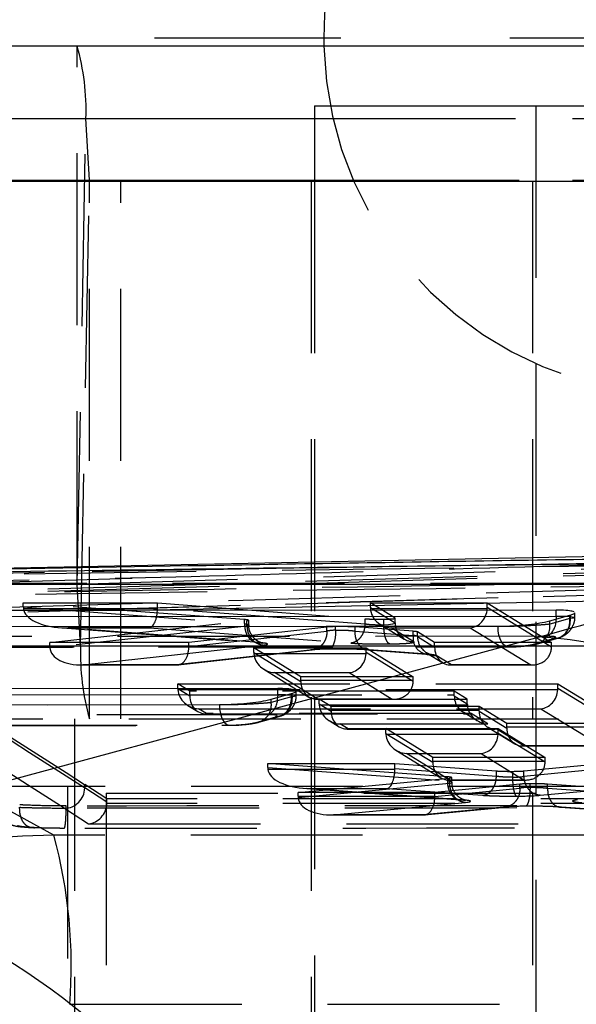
# Model space of a CAD drawing. Extents: x 144 to 818, y 5 to 576.
# Tile 10 of 49: x 266.55 to 274.78, y 73.45 to 87.98. Entities that reach past the tile are written whole.
import ezdxf

# ---------------------------------------------------------------- set-up
doc = ezdxf.new("R2010")
doc.units = 0
doc.header["$LTSCALE"] = 2
doc.linetypes.add('HIDDEN', pattern=[1.905, 1.27, -0.635])
doc.layers.get('0').update_dxf_attribs({"linetype": 'CONTINUOUS'})

# ---------------------------------------------------------------- blocks, each defined once
blk = doc.blocks.new('SW_CENTERMARKSYMBOL_9')
at = {"color": 0, "linetype": 'CONTINUOUS'}
for p, q in [((-5, 0), (-7.75, 0)), ((0, 0), (-2.5, 0))]:
    blk.add_line(p, q, dxfattribs=at)

msp = doc.modelspace()

# ---------------------------------------------------------------- linework, layer by layer
at = {"color": 7, "linetype": 'CONTINUOUS'}
for p, q in [((271.0462, 87.712), (271.0474, 87.5995)), ((265.0025, 87.5995), (290.3888, 87.5995)), ((270.9098, 86.712), (270.9098, 85.5995)), ((270.9098, 86.712), (283.6098, 86.712)), ((264.3564, 85.5995), (289.7427, 85.5995)), ((278.4539, 80.1235), (259.1675, 79.74)), ((275.9958, 79.4164), (268.2877, 79.2631)), ((274.4815, 79.2658), (268.2877, 79.2631)), ((274.4815, 79.1771), (274.4815, 79.2658)), ((257.793, 79.17), (274.4815, 79.1771)), ((274.3858, 79.1071), (274.6836, 79.1908)), ((274.6836, 79.1908), (274.6907, 79.1929)), ((257.0215, 79.0218), (273.6206, 79.029)), ((261.9119, 75.539), (274.2344, 78.8706)), ((270.3646, 78.1081), (254.9156, 78.1015)), ((270.3646, 78.0195), (270.3646, 78.1081)), ((254.9156, 78.0129), (270.3646, 78.0195)), ((270.2684, 77.9495), (270.5665, 78.0332)), ((270.3646, 78.0195), (270.363, 77.976)), ((270.5665, 78.0332), (270.5767, 78.0362)), ((254.1446, 77.8648), (269.5035, 77.8714))]:
    msp.add_line(p, q, dxfattribs=at)
at = {"color": 7, "linetype": 'HIDDEN'}
for p, q in [((267.399, 79.662), (267.399, 87.5995)), ((274.178, 86.712), (274.178, 33.712)), ((267.4006, 79.6486), (267.531, 86.5227)), ((267.531, 86.5227), (292.9173, 86.5227)), ((267.5827, 85.6129), (267.531, 86.5227)), ((270.9098, 86.5227), (283.6098, 86.5227)), ((267.4524, 78.7388), (267.5827, 85.6129)), ((267.5827, 85.6129), (292.969, 85.6129)), ((267.5844, 77.662), (267.5844, 85.5995)), ((268.045, 77.662), (268.045, 85.5995)), ((270.8598, 85.5995), (270.8598, 77.662)), ((270.9098, 85.6129), (283.6098, 85.6129)), ((270.9098, 85.5995), (270.9098, 34.8245)), ((274.128, 85.5995), (274.128, 77.662)), ((260.5682, 79.7135), (267.624, 79.839)), ((263.1592, 79.4655), (277.1629, 79.8833)), ((263.1592, 79.4328), (277.1629, 79.8506)), ((260.3446, 79.5887), (269.088, 79.7626)), ((261.869, 79.5472), (269.088, 79.7626)), ((277.4301, 79.5637), (262.8404, 79.1284)), ((262.8625, 79.1283), (277.4391, 79.5632)), ((265.0008, 79.6486), (290.3871, 79.6486)), ((265.0025, 79.662), (290.3888, 79.662)), ((267.4524, 78.7388), (267.4006, 79.6486)), ((267.4006, 79.6486), (290.3871, 79.6486)), ((267.0585, 75.9419), (260.7071, 79.4175)), ((266.6058, 79.3133), (266.6058, 79.3728)), ((269.8754, 79.1264), (266.6058, 79.3728)), ((266.6058, 79.3728), (268.5899, 79.3728)), ((268.5899, 79.3728), (271.6556, 79.1388)), ((268.5899, 79.2935), (268.5899, 79.3728)), ((271.7345, 79.3729), (273.4624, 79.3729)), ((271.7345, 79.3034), (271.7345, 79.3729)), ((272.1007, 79.1478), (271.7345, 79.3729)), ((273.4624, 79.3034), (273.4624, 79.3729)), ((273.4624, 79.3729), (274.412, 78.7894)), ((266.6058, 79.3133), (269.8754, 79.0669)), ((268.5898, 79.2862), (266.6074, 79.2862)), ((271.6556, 79.0595), (268.5899, 79.2935)), ((271.7345, 79.3034), (272.1007, 79.0783)), ((273.4618, 79.2863), (271.735, 79.2863)), ((274.412, 78.72), (273.4624, 79.3034)), ((274.7545, 79.1598), (274.7545, 79.2276)), ((266.9975, 78.7893), (269.9094, 79.1089)), ((269.8754, 79.0669), (269.8754, 79.1264)), ((269.9094, 79.1089), (269.9352, 79.1137)), ((269.9094, 79.0301), (269.9094, 79.1089)), ((269.9375, 79.0446), (269.9375, 79.1158)), ((271.6556, 79.0595), (271.6556, 79.1388)), ((271.9316, 79.0466), (271.9316, 79.1327)), ((272.1007, 79.0783), (272.1007, 79.1478)), ((272.102, 79.0752), (272.102, 79.1463)), ((274.6836, 79.1427), (274.3858, 79.059)), ((274.3858, 79.059), (274.3858, 79.1071)), ((274.6836, 79.1427), (274.6836, 79.1908)), ((274.6907, 79.1441), (274.6836, 79.1421)), ((274.6907, 79.1441), (274.6907, 79.1929)), ((274.6908, 79.1435), (274.6907, 79.1441)), ((273.6206, 79.0233), (257.0215, 79.0161)), ((269.9094, 79.0299), (266.9982, 78.7105)), ((267.1216, 79.0095), (270.0657, 78.7876)), ((267.1738, 79.0067), (268.4717, 79.0068)), ((270.0851, 78.7873), (267.1738, 79.0067)), ((268.4717, 79.0068), (271.4433, 78.7799)), ((271.0917, 79.0165), (269.0508, 78.7894)), ((269.0508, 78.7292), (271.0918, 78.9564)), ((269.8754, 79.0669), (269.8754, 79.0667)), ((269.9094, 79.0301), (269.9094, 79.0299)), ((271.0917, 78.9564), (271.0917, 79.0165)), ((271.0918, 78.9564), (271.0917, 78.9564)), ((271.2193, 78.9698), (271.2193, 79.0229)), ((271.508, 78.9579), (271.508, 79.0172)), ((272.3688, 78.9534), (271.508, 79.0172)), ((271.508, 78.9579), (271.508, 78.9578)), ((271.508, 78.9578), (272.3688, 78.894)), ((271.6556, 79.0593), (271.6556, 79.0595)), ((271.8798, 79.0566), (272.2327, 78.8398)), ((271.9316, 79.0466), (271.9316, 79.0465)), ((272.3776, 78.7989), (272.0392, 79.0068)), ((272.0392, 79.0068), (273.2099, 79.0068)), ((272.3688, 78.894), (272.3688, 78.9534)), ((272.4319, 78.8748), (272.4319, 78.9443)), ((272.684, 78.7894), (272.4319, 78.9443)), ((273.2099, 79.0068), (274.1038, 78.4576)), ((273.6206, 79.0233), (273.6206, 79.029)), ((274.3499, 78.88), (257.6614, 78.8728)), ((272.4319, 78.8748), (272.684, 78.72)), ((274.1455, 78.7618), (274.4421, 78.8452)), ((274.2058, 78.7702), (274.5026, 78.8537)), ((274.4421, 78.8452), (274.447, 78.8466)), ((257.1742, 78.7161), (273.7733, 78.7233)), ((257.1951, 78.719), (273.7942, 78.7261)), ((264.9491, 78.7388), (290.3354, 78.7388)), ((269.0508, 78.7894), (266.9975, 78.7893)), ((266.9975, 78.737), (266.9975, 78.7893)), ((266.9975, 78.737), (269.0508, 78.737)), ((267.4524, 78.7388), (290.3354, 78.7388)), ((267.4858, 78.4575), (270.1564, 78.7506)), ((270.8417, 78.677), (268.8702, 78.4575)), ((268.8938, 78.4577), (270.8743, 78.6782)), ((269.0508, 78.737), (269.0508, 78.7894)), ((270.0137, 78.7099), (271.6717, 78.7099)), ((270.0137, 78.6404), (270.0137, 78.7099)), ((270.7079, 78.2833), (270.0137, 78.7099)), ((271.6717, 78.7099), (272.366, 78.2833)), ((271.6717, 78.6404), (271.6717, 78.7099)), ((271.6955, 78.6786), (272.5568, 78.6148)), ((272.5758, 78.6145), (271.7144, 78.6784)), ((272.684, 78.737), (272.684, 78.7894)), ((274.412, 78.7894), (272.684, 78.7894)), ((272.684, 78.737), (274.412, 78.7371)), ((273.7942, 78.7261), (273.7733, 78.7233)), ((274.1977, 78.7681), (274.2058, 78.7702)), ((274.412, 78.7371), (274.412, 78.7894)), ((270.0137, 78.6404), (270.7078, 78.2139)), ((271.6712, 78.6233), (270.0142, 78.6233)), ((272.3659, 78.2139), (271.6717, 78.6404)), ((272.564, 78.6362), (272.8027, 78.4896)), ((272.933, 78.4576), (272.7089, 78.5953)), ((267.4559, 78.457), (268.8812, 78.457)), ((268.8702, 78.4575), (267.4858, 78.4575)), ((270.1591, 78.3936), (270.8265, 77.9835)), ((272.9177, 78.457), (274.1226, 78.4571)), ((274.1038, 78.4576), (272.933, 78.4576)), ((270.9569, 77.9515), (270.3185, 78.3438)), ((270.3185, 78.3438), (271.4193, 78.3438)), ((270.7079, 78.231), (270.7079, 78.2833)), ((272.366, 78.2833), (270.7079, 78.2833)), ((270.7079, 78.231), (272.366, 78.231)), ((271.4193, 78.3438), (272.0578, 77.9515)), ((272.366, 78.231), (272.366, 78.2833)), ((268.8909, 78.1769), (274.5051, 78.1769)), ((268.8909, 78.1074), (268.8909, 78.1769)), ((269.0657, 78.0696), (268.8909, 78.1769)), ((268.8909, 78.1074), (269.0657, 78.0002)), ((274.5045, 78.0903), (268.8914, 78.0903)), ((269.0657, 78.0173), (269.0657, 78.0696)), ((272.9746, 78.0696), (269.0657, 78.0696)), ((270.6375, 78.0021), (270.6375, 78.0699)), ((272.9746, 78.0173), (272.9746, 78.0696)), ((273.167, 77.9516), (272.9746, 78.0696)), ((274.5051, 78.1769), (275.4564, 77.5934)), ((274.5051, 78.1074), (274.5051, 78.1769)), ((275.4564, 77.524), (274.5051, 78.1074)), ((269.0657, 78.0173), (272.9746, 78.0173)), ((270.5665, 77.9852), (270.2684, 77.9014)), ((270.2684, 77.9014), (270.2684, 77.9495)), ((270.5665, 77.9852), (270.5665, 78.0332)), ((270.5767, 77.9872), (270.5665, 77.9842)), ((270.5767, 77.9872), (270.5767, 78.0362)), ((270.5767, 77.9864), (270.5767, 77.9872)), ((270.9416, 77.951), (272.0765, 77.951)), ((272.0578, 77.9515), (270.9569, 77.9515)), ((270.9794, 77.9516), (273.167, 77.9516)), ((270.9794, 77.8822), (270.9794, 77.9516)), ((271.1558, 77.8435), (270.9794, 77.9516)), ((272.9746, 78.0002), (273.167, 77.8822)), ((273.167, 77.8822), (273.167, 77.9516)), ((269.5035, 77.8658), (254.1446, 77.8592)), ((269.0365, 77.8605), (269.1845, 77.7697)), ((269.1957, 77.8108), (274.2527, 77.8108)), ((269.3147, 77.7378), (269.1957, 77.8108)), ((269.5035, 77.8658), (269.5035, 77.8714)), ((270.9794, 77.8822), (271.1557, 77.7741)), ((273.1675, 77.865), (270.98, 77.865)), ((271.1558, 77.7912), (271.1558, 77.8435)), ((273.3433, 77.8435), (271.1558, 77.8435)), ((271.1558, 77.7912), (273.3433, 77.7912)), ((273.3433, 77.7912), (273.3433, 77.8435)), ((273.7511, 77.5934), (273.3433, 77.8435)), ((273.3433, 77.7741), (273.7511, 77.524)), ((274.2527, 77.8108), (275.1482, 77.2616)), ((270.233, 77.7223), (254.7851, 77.7157)), ((264.3564, 77.662), (285.3473, 77.662)), ((267.3598, 77.662), (267.3598, 72.912)), ((269.2994, 77.7373), (273.2083, 77.7373)), ((273.2236, 77.7378), (269.3147, 77.7378)), ((270.0282, 77.6042), (270.3245, 77.6875)), ((270.0884, 77.6126), (270.3851, 77.696)), ((270.3245, 77.6875), (270.3317, 77.6896)), ((270.8598, 77.662), (270.8598, 72.912)), ((271.1251, 77.6352), (271.2745, 77.5436)), ((273.0934, 77.7697), (273.3127, 77.6352)), ((273.4718, 77.5856), (273.2236, 77.7378)), ((254.2973, 77.5592), (269.6562, 77.5658)), ((254.3182, 77.562), (269.6771, 77.5686)), ((271.2843, 77.5856), (273.4718, 77.5856)), ((271.4047, 77.5117), (271.2843, 77.5856)), ((271.3894, 77.5112), (273.577, 77.5112)), ((273.5923, 77.5117), (271.4047, 77.5117)), ((271.9638, 77.5163), (273.6218, 77.5163)), ((271.9638, 77.4468), (271.9638, 77.5163)), ((272.658, 77.0897), (271.9638, 77.5163)), ((273.4621, 77.5436), (273.8699, 77.2935)), ((274.0001, 77.2616), (273.5923, 77.5117)), ((273.6218, 77.5163), (274.316, 77.0898)), ((273.6218, 77.4468), (273.6218, 77.5163)), ((273.7511, 77.5411), (273.7511, 77.5934)), ((275.4564, 77.5934), (273.7511, 77.5934)), ((273.7511, 77.5411), (275.4564, 77.5411)), ((271.9638, 77.4468), (272.6579, 77.0203)), ((273.6213, 77.4297), (271.9643, 77.4297)), ((274.316, 77.0203), (273.6218, 77.4468)), ((272.1092, 77.2), (272.7766, 76.7899)), ((273.9848, 77.2611), (275.1669, 77.2611)), ((275.1482, 77.2616), (274.0001, 77.2616)), ((272.907, 76.7579), (272.2686, 77.1502)), ((272.2686, 77.1502), (273.3694, 77.1502)), ((274.316, 77.0898), (272.658, 77.0897)), ((272.658, 77.0374), (272.658, 77.0897)), ((273.3694, 77.1502), (274.0079, 76.7579)), ((274.316, 77.0374), (274.316, 77.0898)), ((270.2174, 76.9414), (270.2174, 77.0008)), ((272.8726, 76.8056), (270.2174, 77.0008)), ((270.2174, 77.0008), (272.0971, 77.0008)), ((270.2174, 76.9414), (272.8726, 76.7463)), ((272.097, 76.9142), (270.219, 76.9142)), ((272.0971, 77.0008), (273.598, 76.8919)), ((272.0971, 76.921), (272.0971, 77.0008)), ((273.598, 76.8122), (272.0971, 76.921)), ((272.658, 77.0374), (274.316, 77.0374)), ((274.0036, 76.892), (275.1494, 77.0008)), ((275.1494, 76.9211), (274.0036, 76.8123)), ((270.666, 76.5742), (272.9018, 76.7871)), ((272.8726, 76.7463), (272.8726, 76.8056)), ((272.8917, 76.7574), (274.0266, 76.7574)), ((272.9018, 76.7074), (272.9018, 76.7871)), ((274.0079, 76.7579), (272.907, 76.7579)), ((272.9379, 76.7237), (272.9379, 76.7948)), ((273.598, 76.8122), (273.598, 76.8919)), ((273.598, 76.8119), (273.598, 76.8122)), ((273.8392, 76.7994), (273.8392, 76.8859)), ((273.8392, 76.7994), (273.8392, 76.7994)), ((274.0036, 76.8123), (274.0036, 76.892)), ((274.0036, 76.8123), (274.0036, 76.8121)), ((275.4337, 76.662), (264.2598, 76.662)), ((267.2598, 76.662), (267.2598, 72.912)), ((267.5124, 76.6402), (267.5124, 76.6895)), ((267.8419, 76.4791), (267.5124, 76.6895)), ((267.8419, 76.4297), (267.5124, 76.6402)), ((272.9019, 76.7074), (270.6668, 76.4946)), ((270.7422, 76.6374), (273.06, 76.467)), ((273.0788, 76.4668), (270.7945, 76.6347)), ((270.7945, 76.6347), (271.9838, 76.6347)), ((271.9838, 76.6347), (273.3923, 76.5326)), ((273.9434, 76.6967), (272.6867, 76.5742)), ((272.6868, 76.5149), (273.9434, 76.6373)), ((272.8726, 76.7463), (272.8726, 76.7462)), ((272.9018, 76.7074), (272.9019, 76.7074)), ((273.9434, 76.6374), (273.9434, 76.6967)), ((273.9434, 76.6373), (273.9434, 76.6374)), ((274.0937, 76.6503), (274.0937, 76.7028)), ((274.0937, 76.6502), (274.0937, 76.6503)), ((274.2411, 76.5327), (275.3152, 76.6347)), ((274.3524, 76.6377), (274.3524, 76.6967)), ((276.0187, 76.5743), (274.3524, 76.6967)), ((274.3524, 76.6377), (274.3524, 76.6374)), ((274.3524, 76.6374), (276.0186, 76.5149)), ((267.828, 76.562), (293.228, 76.562)), ((267.828, 76.562), (267.828, 72.562)), ((280.6025, 76.4819), (267.8419, 76.4791)), ((267.8419, 76.4297), (267.8419, 76.4791)), ((270.666, 76.5219), (270.666, 76.5742)), ((272.6867, 76.5742), (270.666, 76.5742)), ((270.666, 76.5219), (272.6867, 76.5219)), ((272.6867, 76.5219), (272.6867, 76.5742)), ((274.128, 76.562), (274.128, 72.562)), ((267.212, 76.3407), (267.5704, 76.1118)), ((267.2387, 76.3438), (267.2387, 76.3749)), ((280.603, 76.4141), (267.8413, 76.4113)), ((271.1917, 76.2424), (273.1403, 76.428)), ((273.7008, 76.3579), (272.5157, 76.2424)), ((272.5359, 76.2424), (273.7296, 76.3587)), ((274.5381, 76.3583), (276.1197, 76.242)), ((276.1299, 76.2424), (274.5568, 76.3581)), ((271.1595, 76.2419), (272.526, 76.2419)), ((272.5157, 76.2424), (271.1917, 76.2424)), ((267.5704, 76.1118), (280.9178, 76.1148)), ((283.0502, 75.9419), (267.0585, 75.9419)), ((267.2926, 73.4465), (283.2843, 73.4465))]:
    msp.add_line(p, q, dxfattribs=at)
at = {"color": 8, "linetype": 'CONTINUOUS'}
for p, q in [((264.8705, 86.5227), (270.9098, 86.5227)), ((264.8187, 85.6129), (270.9098, 85.6129)), ((274.4815, 79.1771), (274.4799, 79.1335))]:
    msp.add_line(p, q, dxfattribs=at)
at = {"color": 7, "linetype": 'HIDDEN', "flags": 128}
for points in [[(277.3892, 79.9442), (276.8727, 79.9288), (274.8068, 79.8671), (270.675, 79.7438), (266.272, 79.6125), (261.869, 79.4811)], [(262.02, 79.1817), (269.8548, 79.4154), (277.5403, 79.6447)], [(274.6272, 79.1749), (274.7177, 79.1695), (274.7544, 79.1606), (274.7292, 79.1498), (274.6913, 79.1437), (274.6913, 79.1436), (274.6913, 79.1436)], [(271.2193, 78.9698), (271.218, 78.9132), (271.2124, 78.8589), (271.2026, 78.8092), (271.189, 78.7661), (271.1722, 78.7315), (271.1528, 78.7067), (271.1318, 78.6928), (271.1098, 78.6903)], [(272.099, 79.0752), (272.0948, 79.0675), (272.0608, 79.0579), (272.0027, 79.0506), (271.9316, 79.0466), (271.9316, 79.0466), (271.9316, 79.0466)], [(272.2323, 78.8401), (272.2323, 78.8401), (272.2323, 78.8401), (272.2323, 78.8401), (272.2323, 78.8401), (272.2323, 78.8401), (272.1673, 78.8961), (272.1203, 78.9756), (272.1019, 79.0745), (272.102, 79.0746)], [(273.7733, 78.7233), (273.7617, 78.7242), (273.7297, 78.7358), (273.6997, 78.7605), (273.6731, 78.7971), (273.6509, 78.844), (273.6344, 78.899), (273.6241, 78.9597), (273.6206, 79.0233)], [(274.1455, 78.7618), (274.196, 78.7677), (274.1977, 78.7681)], [(270.51, 78.0173), (270.6015, 78.0117), (270.6374, 78.0028), (270.6097, 77.9919), (270.5774, 77.9866), (270.5773, 77.9866), (270.5773, 77.9866)], [(269.5035, 77.8658), (269.507, 77.8022), (269.5173, 77.7415), (269.5338, 77.6865), (269.556, 77.6396), (269.5826, 77.6029), (269.6126, 77.5783), (269.6446, 77.5666), (269.6771, 77.5686)]]:
    msp.add_lwpolyline(points, dxfattribs=at)
at = {"color": 7, "linetype": 'CONTINUOUS'}
for centre, radius, start, end in [((276.2962, 87.712), 5.25, 358.77214, 180), ((273.4674, 68.8897), 10.0103, 5.42663, 85.60561), ((261.1449, 65.5581), 10.0103, 5.42662, 85.60562)]:
    msp.add_arc(centre, radius, start, end, dxfattribs=at)
at = {"color": 7, "linetype": 'HIDDEN'}
for centre, radius, start, end in [((264.0825, 86.6465), 3.4507, 357.94406, 16.0326), ((276.2962, 87.712), 5.25, 181.22786, 358.77214), ((267.6256, 85.6114), 0.0429, 177.94549, 196.03585), ((267.3578, 79.6502), 0.0429, 357.92358, 16.04398), ((274.1964, 79.1187), 0.2839, 302.73404, 2.98545), ((272.3778, 79.0759), 0.2771, 179.5023, 269.96944), ((274.1154, 79.0271), 0.2723, 289.38341, 6.73626), ((272.605, 78.8525), 0.2398, 170.03995, 263.00261), ((272.709, 78.8724), 0.2771, 179.50164, 269.96896), ((270.9008, 78.615), 3.4507, 177.94408, 196.03278), ((266.5007, 78.0166), 2.565, 359.63427, 0.0161), ((270.0795, 77.9612), 0.2839, 302.73635, 3.00652), ((270.0836, 78.0176), 2.8911, 359.6558, 359.99457), ((270.0111, 77.8637), 0.26, 273.75861, 8.33306), ((268.2647, 77.7914), 2.8911, 359.6558, 359.99457), ((270.4523, 77.7914), 2.8911, 359.6558, 359.99457), ((271.1861, 77.5403), 2.565, 359.63427, 0.0161), ((267.2113, 76.6418), 0.3011, 270.1218, 359.68571), ((259.9338, 74.0148), 7.3807, 355.58404, 15.13486)]:
    msp.add_arc(centre, radius, start, end, dxfattribs=at)
at = {"color": 7, "linetype": 'CONTINUOUS'}
for centre, major_axis, ratio, start_param, end_param in [((243.0358, -0.5966), (532.0959, 11.4651), 0.150305, 1.5041003, 1.53601), ((251.724, 78.8725), (26.1935, 1.8767), 0.1182547, 5.737927, 5.8891865), ((196.1588, -1.5288), (531.343, 11.4505), 0.150518, 1.4313845, 1.4512944)]:
    msp.add_ellipse(centre, major_axis=major_axis, ratio=ratio, start_param=start_param, end_param=end_param, dxfattribs=at)
at = {"color": 7, "linetype": 'HIDDEN'}
for centre, major_axis, ratio, start_param, end_param in [((245.0144, -0.9042), (534.0912, 11.5081), 0.150305, 1.5080493, 1.5398341), ((245.1669, -0.9042), (534.209, 11.5068), 0.1497105, 1.5080537, 1.5398386), ((-148068.8169, 113.0234), (149021.1518, -912.345), 0.0608554, 0.0962795, 0.096584), ((-148068.8169, 112.974), (149021.1518, -912.3431), 0.0608553, 0.0962795, 0.096584), ((266.9483, 79.3033), (0.3416, -0.0299), 0.8164294, 3.2130396, 3.3096546), ((267.1755, 79.2862), (0.569, -0.0214), 0.4906638, 3.2181413, 4.7278511), ((268.4734, 79.2862), (0.0107, 0.28), 0.4152283, 3.2185071, 4.7282169), ((268.2491, 79.3034), (0.3399, -0.0303), 0.82044, 0.0469939, 0.0728967), ((272.0131, 79.3034), (0.0005, 0.2805), 0.9931399, 1.5725328, 1.6336072), ((272.0409, 79.2863), (0.297, -0.084), 0.8994785, 3.4461167, 4.9558265), ((273.2116, 79.2863), (0.0768, 0.2717), 0.8785027, 3.4460808, 4.9557906), ((273.1838, 79.3034), (0.0005, 0.2805), 0.9931399, 4.6529531, 4.7140507), ((-148068.8187, 112.6745), (149020.8518, -912.3432), 0.0608554, 0.0962795, 0.0965853), ((274.4211, 79.1424), (-0.0823, 0.2885), 0.866465, 2.903503, 4.4690814), ((283.7386, 81.762), (9.0547, 2.6219), 0.0308607, 3.1326568, 3.1348236), ((271.3178, 79.008), (0.255, -0.0016), 0.0608554, 1.9678587, 2.6614951), ((271.3178, 78.9385), (0.255, -0.0033), 0.1276612, 1.9691467, 2.6627825), ((272.1804, 78.9443), (0.2528, -0.0015), 0.0608554, 0.0999606, 0.7303285), ((272.1804, 78.8748), (0.2528, -0.0033), 0.1282444, 0.1013272, 0.731632), ((267.1536, 78.737), (0, 0.28), 0.5574502, 1.5708063, 1.6655417), ((267.4875, 78.737), (0.4893, 0.0268), 0.5696499, 3.1406057, 4.6777531), ((268.8719, 78.737), (-0.0155, 0.2798), 0.6370138, 3.045181, 4.6493437), ((269.2046, 78.737), (0, 0.28), 0.549569, 1.570806, 1.5985263), ((271.3161, 78.659), (0.535, -0.0033), 0.0608554, 1.9669422, 2.661473), ((272.9347, 78.7371), (0.0768, 0.2717), 0.8785077, 1.8753049, 3.4460899), ((272.6561, 78.737), (0, 0.28), 0.0995426, 4.6512911, 4.712389), ((274.1056, 78.7371), (0.297, -0.0839), 0.8994655, 4.9557895, 6.5265969), ((274.3841, 78.7371), (0, 0.28), 0.0995467, 4.6513135, 4.712389), ((270.2923, 78.6404), (0.0005, 0.2805), 0.9931402, 1.5724922, 1.633567), ((270.3202, 78.6233), (0.297, -0.0839), 0.8994739, 3.4461028, 4.9558126), ((271.421, 78.6233), (0.0768, 0.2717), 0.8785026, 3.4460798, 4.9557897), ((271.3931, 78.6404), (0.0005, 0.2805), 0.9931402, 4.6529386, 4.7140361), ((272.1787, 78.5953), (0.5328, -0.0033), 0.0608554, 0.0999606, 0.7302954), ((270.9586, 78.231), (0.0768, 0.2717), 0.8785128, 1.8753194, 3.446104), ((270.68, 78.231), (0, 0.28), 0.0995363, 4.6512907, 4.712389), ((272.0595, 78.231), (0.297, -0.0839), 0.8994653, 4.9557885, 6.5265959), ((272.3381, 78.231), (0, 0.28), 0.0995471, 4.6513135, 4.712389), ((269.1695, 78.1074), (0, 0.2805), 0.9931589, 1.5707963, 1.6318829), ((269.1974, 78.0903), (0.2971, -0.0838), 0.899322, 3.4456791, 4.9553889), ((274.2544, 78.0903), (0.0767, 0.2718), 0.8783733, 3.4456791, 4.9553889), ((274.2265, 78.1074), (0, 0.2805), 0.9931589, 4.6513025, 4.712389), ((269.3164, 78.0173), (0.0767, 0.2718), 0.8783733, 1.8748828, 3.4456791), ((270.3035, 77.9847), (-0.0828, 0.2884), 0.8682799, 2.9019198, 4.4664776), ((276.6376, 79.7656), (6.0706, 1.7843), 0.0459253, 3.1280948, 3.1312821), ((273.2253, 78.0173), (0.0767, 0.2718), 0.8783733, 1.8748828, 3.4456791), ((271.258, 77.8822), (0, 0.2805), 0.9931589, 1.5707963, 1.6318829), ((271.286, 77.865), (0.2971, -0.0838), 0.899322, 3.4456791, 4.9553889), ((271.4064, 77.7912), (0.0767, 0.2718), 0.8783733, 1.8748828, 3.4456791), ((273.4456, 77.8822), (0, 0.2805), 0.9931589, 1.5707963, 1.6318829), ((273.4736, 77.865), (0.2971, -0.0838), 0.899322, 3.4456791, 4.9553889), ((273.594, 77.7912), (0.0767, 0.2718), 0.8783733, 1.8748828, 3.4456791), ((274.0018, 77.5411), (0.0767, 0.2718), 0.8783733, 1.8748828, 3.4456791), ((272.2424, 77.4468), (0.0005, 0.2805), 0.99314, 1.5725128, 1.6335875), ((272.2703, 77.4297), (0.297, -0.0839), 0.8994757, 3.4461079, 4.9558177), ((273.3711, 77.4297), (0.0768, 0.2717), 0.8785041, 3.4460845, 4.9557943), ((273.3432, 77.4468), (0.0005, 0.2805), 0.99314, 4.6529582, 4.7140559), ((270.5632, 76.9313), (0.3451, -0.0294), 0.8084891, 3.2102949, 3.307578), ((270.7962, 76.9142), (0.5781, -0.0212), 0.4829621, 3.2174518, 4.7271617), ((271.9855, 76.9142), (0.0101, 0.28), 0.3979148, 3.2170907, 4.7268005), ((271.7493, 76.9313), (0.347, -0.0291), 0.804116, 0.0427271, 0.0672572), ((272.9087, 77.0374), (0.0768, 0.2717), 0.8785146, 1.8753246, 3.446109), ((272.6301, 77.0374), (0, 0.28), 0.099534, 4.6512906, 4.712389), ((274.0096, 77.0374), (0.297, -0.0839), 0.8994669, 4.9557932, 6.5266007), ((274.2882, 77.0374), (0, 0.28), 0.0995451, 4.6513136, 4.712389), ((272.6839, 76.7964), (0.254, -0.0016), 0.0608554, 5.7440828, 7.0167184), ((273.7829, 76.9017), (0.2594, -0.0016), 0.0608554, 4.9316104, 5.7304551), ((273.7829, 76.8322), (0.2594, -0.0033), 0.1265313, 4.9328688, 5.7317135), ((272.6839, 76.7269), (0.254, -0.0033), 0.1279336, 5.7453779, 7.0180678), ((274.1649, 76.6873), (0.258, -0.0016), 0.0608554, 1.8506689, 2.6037427), ((274.1649, 76.6178), (0.258, -0.0033), 0.1268779, 1.8519365, 2.6050094), ((270.8458, 76.5219), (0, 0.28), 0.6423476, 1.5708104, 1.6683995), ((271.1934, 76.5219), (0.5267, 0.025), 0.5294794, 3.1497078, 4.6840015), ((272.5174, 76.5219), (-0.0136, 0.2799), 0.6036771, 3.0511695, 4.6579989), ((272.8625, 76.5219), (0, 0.28), 0.6276566, 1.5708097, 1.5958631), ((272.6822, 76.4474), (0.534, -0.0033), 0.0608554, 5.7441466, 7.0171408), ((273.7811, 76.5527), (0.5394, -0.0033), 0.0608554, 4.9256409, 5.7338385), ((275.2565, 76.4453), (0.5345, -0.0033), 0.0608554, 2.6112829, 3.8807424), ((2698.5252, -1358.1822), (23454.9832, -143.5973), 0.0608554, 1.6744009, 1.675013), ((2698.5252, -1358.2317), (23454.9832, -143.5992), 0.0608562, 1.6744009, 1.675013), ((267.5722, 76.4112), (0.0848, 0.2905), 0.8812872, 3.4547863, 4.9644965), ((267.5435, 76.4296), (0.0097, 0.3004), 0.9928035, 4.6836194, 4.7449497), ((274.1632, 76.3383), (0.538, -0.0033), 0.0608554, 1.844844, 2.605532), ((2698.5233, -1358.5311), (23455.2832, -143.5991), 0.0608554, 1.6744009, 1.6750129), ((267.0488, 65.9325), (0.9247, 9.9671), 0.9937146, 0.0921162, 0.8340041)]:
    msp.add_ellipse(centre, major_axis=major_axis, ratio=ratio, start_param=start_param, end_param=end_param, dxfattribs=at)
at = {"color": 7, "linetype": 'CONTINUOUS'}
for points, knots in [([(260.5682, 79.7677), (263.3926, 79.8209), (267.6291, 79.9008), (273.278, 79.9941), (276.1024, 80.0368), (277.5147, 80.0581)], [0, 0, 0, 0, 0.4999986, 0.7499991, 1, 1, 1, 1]), ([(274.7436, 79.2405), (274.7247, 79.2464), (274.6873, 79.258), (274.5825, 79.2649), (274.5062, 79.2656), (274.4815, 79.2658)], [0, 0, 0, 0, 0.4087979, 0.8083213, 1, 1, 1, 1]), ([(274.6907, 79.1929), (274.7176, 79.2018), (274.7556, 79.2144), (274.7487, 79.2246), (274.7466, 79.2276)], [0, 0, 0, 0, 0.7050913, 1, 1, 1, 1]), ([(273.6206, 79.029), (273.6776, 79.0299), (273.7916, 79.0316), (273.984, 79.0448), (274.1629, 79.0643), (274.302, 79.0862), (274.3608, 79.1009), (274.3858, 79.1071)], [0, 0, 0, 0, 0.2118743, 0.4235836, 0.6374796, 0.8462299, 1, 1, 1, 1]), ([(270.6255, 78.0832), (270.6065, 78.089), (270.5686, 78.1005), (270.4639, 78.1073), (270.3882, 78.1079), (270.3646, 78.1081)], [0, 0, 0, 0, 0.4080806, 0.8150844, 1, 1, 1, 1]), ([(270.5767, 78.0362), (270.6029, 78.0451), (270.6393, 78.0573), (270.632, 78.0671), (270.6299, 78.0699)], [0, 0, 0, 0, 0.7202376, 1, 1, 1, 1]), ([(269.5035, 77.8714), (269.5603, 77.8723), (269.674, 77.874), (269.8654, 77.8872), (270.0446, 77.9065), (270.1845, 77.9285), (270.2436, 77.9433), (270.2684, 77.9495)], [0, 0, 0, 0, 0.21139986, 0.42278957, 0.63442535, 0.84657455, 1, 1, 1, 1])]:
    msp.add_open_spline(points, degree=3, knots=knots, dxfattribs=at)
at = {"color": 8, "linetype": 'CONTINUOUS'}
for points, knots in [([(267.624, 79.839), (268.0965, 79.8478), (268.5695, 79.8565), (271.8187, 79.9097), (274.6014, 79.9512), (277.3836, 79.9927)], [0, 0, 0, 0, 0.1451381, 0.1453134, 1, 1, 1, 1]), ([(274.4815, 79.1771), (274.4815, 79.1771), (274.5351, 79.1771), (274.5936, 79.177), (274.6261, 79.175), (274.6272, 79.1749)], [0, 0, 0, 0, 0.0003025, 0.9662975, 1, 1, 1, 1]), ([(270.3646, 78.0195), (270.3646, 78.0195), (270.4181, 78.0195), (270.4767, 78.0193), (270.5089, 78.0173), (270.51, 78.0173)], [0, 0, 0, 0, 0.0003028, 0.9667089, 1, 1, 1, 1])]:
    msp.add_open_spline(points, degree=3, knots=knots, dxfattribs=at)
at = {"color": 7, "linetype": 'HIDDEN'}
for points, knots in [([(269.088, 79.7626), (270.4715, 79.8034), (273.2385, 79.8852), (276.0056, 79.962), (277.3892, 80.0005)], [0, 0, 0, 0, 0.5, 1, 1, 1, 1]), ([(277.3725, 79.6951), (274.5477, 79.6532), (268.8977, 79.5695), (263.2479, 79.4655), (260.4228, 79.4135)], [0, 0, 0, 0, 0.49996155, 1, 1, 1, 1]), ([(269.934, 79.1158), (269.9343, 79.1169), (269.9352, 79.1197), (269.9103, 79.1234), (269.884, 79.1257), (269.8754, 79.1264)], [0, 0, 0, 0, 0.2890467, 0.765646, 1, 1, 1, 1]), ([(271.6556, 79.1388), (271.6769, 79.1375), (271.7195, 79.1348), (271.8037, 79.1326), (271.8768, 79.1321), (271.9181, 79.1325), (271.9316, 79.1327)], [0, 0, 0, 0, 0.2868166, 0.5736075, 0.8605033, 1, 1, 1, 1]), ([(271.9316, 79.1327), (271.9577, 79.1333), (272.01, 79.1344), (272.067, 79.1381), (272.1013, 79.1427), (272.1009, 79.1462), (272.1007, 79.1478)], [0, 0, 0, 0, 0.2534195, 0.5068292, 0.7603028, 1, 1, 1, 1]), ([(274.447, 78.8466), (274.4542, 78.8469), (274.4731, 78.8475), (274.5205, 78.8562), (274.5857, 78.8868), (274.6485, 78.9544), (274.6884, 79.0432), (274.69, 79.1101), (274.6908, 79.1435)], [0, 0, 0, 0, 0.0526091, 0.1373567, 0.3530272, 0.5686706, 0.7843415, 1, 1, 1, 1]), ([(274.5188, 78.8589), (274.5308, 78.8627), (274.5609, 78.8723), (274.6244, 78.9055), (274.6901, 78.9647), (274.7378, 79.0496), (274.7606, 79.1215), (274.754, 79.1586), (274.7538, 79.16)], [0, 0, 0, 0, 0.1260882, 0.3166192, 0.512743, 0.7404683, 0.9900767, 1, 1, 1, 1]), ([(274.6913, 79.1436), (274.6913, 79.1436), (274.691, 79.1436), (274.6909, 79.1435), (274.6908, 79.1435)], [0, 0, 0, 0, 0.035917, 1, 1, 1, 1]), ([(269.8754, 79.0667), (269.8767, 79.0353), (269.8793, 78.9724), (269.9131, 78.8887), (269.9646, 78.8251), (270.0182, 78.7957), (270.0593, 78.7873), (270.0774, 78.7873), (270.0851, 78.7873)], [0, 0, 0, 0, 0.2099638, 0.4199265, 0.6298878, 0.83985, 0.9314453, 1, 1, 1, 1]), ([(269.8754, 79.0667), (269.8754, 79.0667), (269.877, 79.0665), (269.899, 79.0627), (269.9271, 79.056), (269.9424, 79.0444), (269.9312, 79.0361), (269.9139, 79.0311), (269.9094, 79.0301), (269.9094, 79.0301)], [0, 0, 0, 0, 0.0002341, 0.0279158, 0.3137676, 0.5999825, 0.8886934, 0.9997863, 1, 1, 1, 1]), ([(269.9094, 79.0299), (269.9129, 78.9985), (269.9199, 78.9356), (269.9647, 78.8519), (270.0293, 78.7883), (270.0891, 78.7613), (270.132, 78.7523), (270.1475, 78.7512), (270.1564, 78.7506)], [0, 0, 0, 0, 0.2193551, 0.4387183, 0.6580613, 0.8774399, 0.9305785, 1, 1, 1, 1]), ([(270.1307, 78.7818), (270.1258, 78.7832), (270.115, 78.7862), (270.0747, 78.8032), (270.0178, 78.843), (269.9652, 78.9145), (269.9365, 78.9869), (269.9407, 79.0319), (269.9418, 79.0441)], [0, 0, 0, 0, 0.0937, 0.2048259, 0.41575, 0.6462331, 0.9045857, 1, 1, 1, 1]), ([(271.0918, 78.9564), (271.0913, 78.9377), (271.0902, 78.9003), (271.0761, 78.8465), (271.0534, 78.7971), (271.022, 78.7541), (270.9836, 78.7191), (270.9395, 78.6939), (270.8915, 78.6783), (270.8583, 78.6774), (270.8417, 78.677)], [0, 0, 0, 0, 0.1249945, 0.2499897, 0.3750024, 0.4999885, 0.624998, 0.7499862, 0.8749919, 1, 1, 1, 1]), ([(271.508, 79.0172), (271.4866, 79.0185), (271.4438, 79.0211), (271.3599, 79.0233), (271.2822, 79.0238), (271.2371, 79.0231), (271.2193, 79.0229)], [0, 0, 0, 0, 0.2734743, 0.5469518, 0.8205194, 1, 1, 1, 1]), ([(271.2193, 78.9698), (271.2193, 78.9698), (271.2442, 78.9748), (271.3038, 78.97), (271.3892, 78.97), (271.4617, 78.9641), (271.4929, 78.9599), (271.508, 78.9579), (271.508, 78.9579)], [0, 0, 0, 0, 0.0002045, 0.2737515, 0.547345, 0.8209546, 0.9998379, 1, 1, 1, 1]), ([(271.6556, 79.0593), (271.6522, 79.0279), (271.6455, 78.965), (271.6064, 78.8813), (271.5509, 78.8176), (271.5007, 78.791), (271.4644, 78.7818), (271.4514, 78.7807), (271.4433, 78.7799)], [0, 0, 0, 0, 0.2196488, 0.4393072, 0.6589461, 0.878609, 0.9244603, 1, 1, 1, 1]), ([(271.7144, 78.6784), (271.703, 78.6785), (271.6851, 78.6788), (271.6449, 78.6887), (271.5956, 78.7161), (271.5449, 78.7798), (271.5118, 78.8635), (271.5092, 78.9264), (271.508, 78.9578)], [0, 0, 0, 0, 0.10266346, 0.16067854, 0.37049899, 0.580339, 0.79017157, 1, 1, 1, 1]), ([(271.9316, 79.0465), (271.9316, 79.0465), (271.908, 79.0457), (271.8536, 79.0453), (271.7663, 79.0478), (271.6951, 79.0536), (271.6674, 79.0577), (271.6556, 79.0593), (271.6556, 79.0593)], [0, 0, 0, 0, 0.0001853, 0.2342643, 0.562327, 0.8544343, 0.999831, 1, 1, 1, 1]), ([(272.0214, 78.7671), (272.0179, 78.768), (272.0129, 78.7694), (271.9979, 78.7787), (271.9768, 78.8046), (271.9528, 78.8683), (271.9359, 78.9521), (271.933, 79.015), (271.9316, 79.0465)], [0, 0, 0, 0, 0.0761404, 0.1075391, 0.330653, 0.5537548, 0.776884, 1, 1, 1, 1]), ([(272.1007, 79.0783), (272.1007, 79.0783), (272.1015, 79.0773), (272.1002, 79.0762), (272.099, 79.0752)], [0, 0, 0, 0, 0.0023934, 1, 1, 1, 1]), ([(274.3858, 79.059), (274.3858, 79.059), (274.3415, 79.0535), (274.2801, 79.0481), (274.1085, 79.0361), (273.9256, 79.0287), (273.7553, 79.0241), (273.6597, 79.0233), (273.6207, 79.0233), (273.6206, 79.0233)], [0, 0, 0, 0, 0.0000482, 0.2146123, 0.4246972, 0.645606, 0.8463439, 0.9999316, 1, 1, 1, 1]), ([(272.0214, 78.7671), (272.0737, 78.7682), (272.1811, 78.7705), (272.3023, 78.7781), (272.3708, 78.7872), (272.3833, 78.7945), (272.3785, 78.7982), (272.3776, 78.7989)], [0, 0, 0, 0, 0.2407479, 0.4935732, 0.7464239, 0.9560039, 1, 1, 1, 1]), ([(274.447, 78.8466), (274.453, 78.8486), (274.4706, 78.8545), (274.48, 78.8638), (274.4636, 78.8728), (274.4195, 78.8788), (274.3731, 78.8796), (274.3499, 78.88)], [0, 0, 0, 0, 0.1149239, 0.3334682, 0.5579431, 0.778857, 1, 1, 1, 1]), ([(270.0595, 78.7878), (270.0807, 78.7862), (270.121, 78.7833), (270.1427, 78.7789), (270.1379, 78.78), (270.1379, 78.78)], [0, 0, 0, 0, 0.5249244, 0.9971051, 1, 1, 1, 1]), ([(270.1564, 78.7506), (270.1665, 78.7518), (270.2022, 78.7563), (270.2253, 78.7651), (270.1965, 78.7768), (270.1235, 78.7837), (270.0851, 78.7873)], [0, 0, 0, 0, 0.1134697, 0.4005808, 0.6852951, 1, 1, 1, 1]), ([(271.7144, 78.6784), (271.6861, 78.6802), (271.6146, 78.6849), (271.4666, 78.6899), (271.2836, 78.6925), (271.1677, 78.691), (271.1098, 78.6903)], [0, 0, 0, 0, 0.17987279, 0.4531822, 0.72659223, 1, 1, 1, 1]), ([(271.4433, 78.7799), (271.465, 78.7784), (271.5295, 78.774), (271.6745, 78.7684), (271.8575, 78.7655), (271.973, 78.7666), (272.0214, 78.7671)], [0, 0, 0, 0, 0.1471528, 0.4378244, 0.7644667, 1, 1, 1, 1]), ([(273.7942, 78.7261), (273.8128, 78.7263), (273.8562, 78.7269), (273.935, 78.7313), (274.0197, 78.7393), (274.0957, 78.75), (274.1289, 78.7579), (274.1455, 78.7618)], [0, 0, 0, 0, 0.1530153, 0.3581113, 0.5753713, 0.7875288, 1, 1, 1, 1]), ([(273.796, 78.7243), (273.8145, 78.7244), (273.8697, 78.7246), (273.9798, 78.7325), (274.0869, 78.7452), (274.1635, 78.7589), (274.1896, 78.7663), (274.1976, 78.7685)], [0, 0, 0, 0, 0.13789167, 0.41109902, 0.69776424, 0.9074057, 1, 1, 1, 1]), ([(272.5555, 78.6149), (272.571, 78.6137), (272.6039, 78.6111), (272.6316, 78.6073), (272.6318, 78.6072), (272.6319, 78.6072)], [0, 0, 0, 0, 0.38270923, 0.81526975, 1, 1, 1, 1]), ([(272.6328, 78.6071), (272.6303, 78.6077), (272.6254, 78.6088), (272.6007, 78.6164), (272.5776, 78.6289), (272.5638, 78.6363)], [0, 0, 0, 0, 0.2988098, 0.5846181, 1, 1, 1, 1]), ([(270.5767, 77.9864), (270.5759, 77.953), (270.5742, 77.8862), (270.5339, 77.7973), (270.4707, 77.7298), (270.4048, 77.699), (270.3571, 77.6905), (270.3383, 77.6899), (270.3317, 77.6896)], [0, 0, 0, 0, 0.2158583, 0.4317063, 0.6475618, 0.8634354, 0.9515249, 1, 1, 1, 1]), ([(270.4061, 77.7026), (270.4146, 77.7053), (270.4374, 77.7127), (270.4943, 77.7397), (270.5602, 77.7921), (270.6138, 77.874), (270.6408, 77.9495), (270.635, 77.9935), (270.634, 78.0019)], [0, 0, 0, 0, 0.0955508, 0.2577248, 0.4682031, 0.6914796, 0.9414221, 1, 1, 1, 1]), ([(270.5773, 77.9866), (270.5773, 77.9866), (270.5771, 77.9866), (270.5769, 77.9865), (270.5767, 77.9864)], [0, 0, 0, 0, 0.0479901, 1, 1, 1, 1]), ([(270.2684, 77.9014), (270.2684, 77.9014), (270.2246, 77.8959), (270.1641, 77.8904), (269.9949, 77.879), (269.8124, 77.8711), (269.6411, 77.8666), (269.5428, 77.8658), (269.5035, 77.8658), (269.5035, 77.8658)], [0, 0, 0, 0, 0.00004819, 0.2122381, 0.42375863, 0.63469321, 0.8456995, 0.99993159, 1, 1, 1, 1]), ([(270.3317, 77.6896), (270.3367, 77.6913), (270.3535, 77.6969), (270.3632, 77.706), (270.3464, 77.715), (270.3027, 77.7211), (270.2561, 77.7219), (270.233, 77.7223)], [0, 0, 0, 0, 0.097679, 0.3228883, 0.5493588, 0.7763594, 1, 1, 1, 1]), ([(269.6564, 77.5658), (269.6577, 77.5658), (269.6971, 77.5658), (269.7614, 77.5672), (269.8207, 77.5729), (269.8364, 77.5744)], [0, 0, 0, 0, 0.02369152, 0.74228719, 1, 1, 1, 1]), ([(269.6771, 77.5686), (269.6959, 77.5688), (269.7405, 77.5693), (269.82, 77.5739), (269.9041, 77.5819), (269.9792, 77.5925), (270.0118, 77.6003), (270.0282, 77.6042)], [0, 0, 0, 0, 0.1555687, 0.3677689, 0.5788638, 0.7894136, 1, 1, 1, 1]), ([(269.8364, 77.5744), (269.8643, 77.5767), (269.9365, 77.5826), (270.0127, 77.5943), (270.0733, 77.6083), (270.0856, 77.6118), (270.0867, 77.6121)], [0, 0, 0, 0, 0.28719813, 0.74348893, 0.97907336, 1, 1, 1, 1]), ([(273.3923, 76.5326), (273.3974, 76.533), (273.4099, 76.534), (273.445, 76.5422), (273.4962, 76.5702), (273.5501, 76.6339), (273.5881, 76.7175), (273.5947, 76.7804), (273.598, 76.8119)], [0, 0, 0, 0, 0.0489317, 0.1202346, 0.3401989, 0.5601291, 0.7800703, 1, 1, 1, 1]), ([(273.598, 76.8919), (273.6146, 76.8909), (273.6531, 76.8886), (273.7305, 76.8863), (273.7971, 76.8857), (273.8326, 76.8859), (273.8392, 76.8859)], [0, 0, 0, 0, 0.2522583, 0.5879778, 0.9237082, 1, 1, 1, 1]), ([(273.8392, 76.7994), (273.8391, 76.7994), (273.8087, 76.7984), (273.758, 76.7996), (273.6875, 76.8027), (273.6372, 76.8068), (273.6084, 76.8104), (273.598, 76.8119), (273.598, 76.8119)], [0, 0, 0, 0, 0.0002267, 0.3477838, 0.5723329, 0.8240411, 0.9997685, 1, 1, 1, 1]), ([(273.8951, 76.5199), (273.8931, 76.5208), (273.8901, 76.5221), (273.8807, 76.5311), (273.8673, 76.5574), (273.8523, 76.6211), (273.8417, 76.7049), (273.84, 76.7679), (273.8392, 76.7994)], [0, 0, 0, 0, 0.0684573, 0.1067471, 0.3300889, 0.5534029, 0.7766951, 1, 1, 1, 1]), ([(274.2411, 76.5327), (274.2301, 76.5337), (274.2154, 76.535), (274.1745, 76.5446), (274.1196, 76.5705), (274.0573, 76.6341), (274.0139, 76.7178), (274.007, 76.7807), (274.0036, 76.8121)], [0, 0, 0, 0, 0.0896721, 0.1205676, 0.3404237, 0.5602799, 0.780144, 1, 1, 1, 1]), ([(272.8726, 76.7462), (272.8728, 76.7275), (272.8732, 76.6901), (272.8844, 76.6362), (272.9028, 76.5867), (272.9285, 76.5436), (272.9604, 76.5086), (272.997, 76.4834), (273.037, 76.468), (273.0649, 76.4672), (273.0788, 76.4668)], [0, 0, 0, 0, 0.12499687, 0.24999932, 0.37500567, 0.50000702, 0.62500156, 0.75000192, 0.8749988, 1, 1, 1, 1]), ([(272.9019, 76.7074), (272.9062, 76.6716), (272.9149, 76.6), (272.9703, 76.509), (273.0482, 76.4439), (273.1096, 76.4333), (273.1403, 76.428)], [0, 0, 0, 0, 0.25000147, 0.49999924, 0.75000274, 1, 1, 1, 1]), ([(273.1342, 76.46), (273.1302, 76.461), (273.1218, 76.4632), (273.0876, 76.4761), (273.0344, 76.5084), (272.9785, 76.5708), (272.9413, 76.648), (272.9419, 76.7024), (272.9421, 76.7244)], [0, 0, 0, 0, 0.0903992, 0.1897621, 0.3669086, 0.5864282, 0.8331875, 1, 1, 1, 1]), ([(273.9434, 76.6373), (273.943, 76.6186), (273.9421, 76.5812), (273.9285, 76.5273), (273.9064, 76.4778), (273.876, 76.4347), (273.8387, 76.3998), (273.7958, 76.3746), (273.7492, 76.3591), (273.7169, 76.3583), (273.7008, 76.3579)], [0, 0, 0, 0, 0.1250005, 0.249998, 0.3750075, 0.5000011, 0.6250027, 0.7500112, 0.875007, 1, 1, 1, 1]), ([(274.0937, 76.6502), (274.0932, 76.6187), (274.0922, 76.5557), (274.0802, 76.472), (274.0619, 76.4082), (274.0424, 76.3777), (274.0273, 76.3697), (274.0204, 76.3705), (274.0178, 76.3708)], [0, 0, 0, 0, 0.2067094, 0.4134334, 0.6201501, 0.8268767, 0.9357256, 1, 1, 1, 1]), ([(274.3524, 76.6967), (274.3302, 76.6981), (274.2858, 76.7007), (274.1994, 76.7028), (274.1337, 76.7032), (274.0995, 76.7029), (274.0937, 76.7028)], [0, 0, 0, 0, 0.3122922, 0.6245739, 0.9369317, 1, 1, 1, 1]), ([(274.0937, 76.6503), (274.0937, 76.6503), (274.0952, 76.6503), (274.125, 76.6507), (274.1864, 76.6508), (274.2768, 76.6462), (274.3298, 76.6418), (274.3524, 76.6377), (274.3524, 76.6377)], [0, 0, 0, 0, 0.000212, 0.0161618, 0.3285522, 0.6410043, 0.9997829, 1, 1, 1, 1]), ([(274.3524, 76.6374), (274.3536, 76.606), (274.3561, 76.5431), (274.3889, 76.4594), (274.4391, 76.3958), (274.4927, 76.3656), (274.533, 76.3578), (274.5507, 76.358), (274.5568, 76.3581)], [0, 0, 0, 0, 0.20979907, 0.41959223, 0.6293897, 0.83921501, 0.94495916, 1, 1, 1, 1]), ([(273.0575, 76.4672), (273.0818, 76.4653), (273.1193, 76.4623), (273.1405, 76.4585), (273.1376, 76.4592), (273.1372, 76.4592)], [0, 0, 0, 0, 0.6110898, 0.9457801, 1, 1, 1, 1]), ([(273.3923, 76.5326), (273.4163, 76.531), (273.4736, 76.5274), (273.5802, 76.5233), (273.7261, 76.5199), (273.831, 76.5199), (273.8951, 76.5199)], [0, 0, 0, 0, 0.1804772, 0.4294837, 0.6517186, 1, 1, 1, 1]), ([(266.7421, 76.0559), (266.7292, 76.0562), (266.7033, 76.0568), (266.6661, 76.0731), (266.6321, 76.1), (266.6026, 76.1375), (266.5788, 76.1837), (266.5619, 76.2369), (266.5518, 76.2949), (266.5516, 76.3352), (266.5515, 76.3553)], [0, 0, 0, 0, 0.1249906, 0.249995, 0.3749895, 0.4999952, 0.6249978, 0.7499973, 0.8749984, 1, 1, 1, 1]), ([(267.2387, 76.3749), (267.1302, 76.3756), (266.916, 76.377), (266.6859, 76.3848), (266.5776, 76.3905), (266.5521, 76.3919)], [0, 0, 0, 0, 0.43970591, 0.86778687, 1, 1, 1, 1]), ([(266.5521, 76.3554), (266.5521, 76.3554), (266.6174, 76.3526), (266.7658, 76.3486), (267.0106, 76.3444), (267.177, 76.344), (267.2387, 76.3438)], [0, 0, 0, 0, 0.0000732, 0.3209054, 0.7478079, 1, 1, 1, 1]), ([(267.207, 76.0444), (267.2083, 76.0441), (267.2111, 76.0434), (267.2172, 76.0525), (267.225, 76.0845), (267.2326, 76.1528), (267.2377, 76.2426), (267.2384, 76.3101), (267.2387, 76.3438)], [0, 0, 0, 0, 0.07549299, 0.17362136, 0.38020929, 0.58680346, 0.79340753, 1, 1, 1, 1]), ([(274.5568, 76.3581), (274.5028, 76.3612), (274.4023, 76.367), (274.2062, 76.3714), (274.0819, 76.371), (274.0178, 76.3708)], [0, 0, 0, 0, 0.3603336, 0.6704385, 1, 1, 1, 1]), ([(266.385, 76.1162), (266.3873, 76.1149), (266.4105, 76.1021), (266.4908, 76.0762), (266.5783, 76.0663), (266.7024, 76.0579), (266.7719, 76.0532)], [0, 0, 0, 0, 0.019743, 0.2005278, 0.5519807, 1, 1, 1, 1]), ([(266.7421, 76.0559), (266.7036, 76.0584), (266.6139, 76.0644), (266.5433, 76.074), (266.5269, 76.0805), (266.5214, 76.0827)], [0, 0, 0, 0, 0.3344005, 0.77946927, 1, 1, 1, 1]), ([(267.207, 76.0444), (267.1654, 76.0445), (267.0526, 76.045), (266.8873, 76.0488), (266.7856, 76.0537), (266.7421, 76.0559)], [0, 0, 0, 0, 0.2511679, 0.6795375, 1, 1, 1, 1])]:
    msp.add_open_spline(points, degree=3, knots=knots, dxfattribs=at)

# ---------------------------------------------------------------- block references
at = {"color": 179, "linetype": 'CONTINUOUS'}
msp.add_blockref('SW_CENTERMARKSYMBOL_9', (276.2962, 87.712), dxfattribs=at)

doc.saveas('drawing.dxf')
